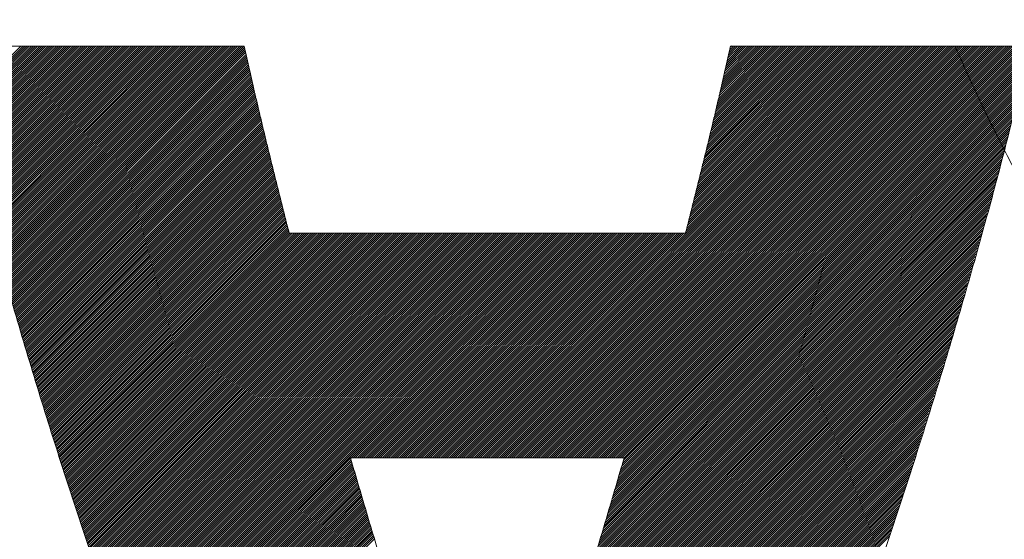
# Model space of a CAD drawing. Header units: millimetres. Extents: x 0 to 1300, y 0 to 891.
# Tile 65 of 133: x 175 to 179.21, y 622.39 to 624.61. Entities that reach past the tile are written whole.
import ezdxf

# ---------------------------------------------------------------- set-up
doc = ezdxf.new("R2010")
doc.units = ezdxf.units.MM
doc.header["$LTSCALE"] = 0.545669
doc.layers.add('NoLayerName_001', color=7, linetype='Continuous')
doc.layers.add('NoLayerName_002', color=7, linetype='Continuous')

# ---------------------------------------------------------------- blocks, each defined once
blk = doc.blocks.new('JZB_0013')
at = {"layer": 'NoLayerName_002', "color": 7, "linetype": 'Continuous', "lineweight": 25}
for p, q in [((11.0059, 4.8402), (10.7433, 4.5776)), ((11.0148, 4.8402), (10.745, 4.5705)), ((11.0237, 4.8402), (10.7467, 4.5633)), ((11.0326, 4.8402), (10.7484, 4.5561)), ((11.0415, 4.8402), (10.7502, 4.5489)), ((11.0504, 4.8402), (10.7519, 4.5417)), ((11.0593, 4.8402), (10.7537, 4.5347)), ((11.0682, 4.8402), (10.7556, 4.5276)), ((11.0771, 4.8402), (10.7574, 4.5205)), ((11.086, 4.8402), (10.7592, 4.5134)), ((11.095, 4.8402), (10.7611, 4.5063)), ((11.1039, 4.8402), (10.7629, 4.4993)), ((11.1128, 4.8402), (10.7647, 4.4922)), ((11.1217, 4.8402), (10.7665, 4.4851)), ((11.1306, 4.8402), (10.7684, 4.478)), ((11.1395, 4.8402), (10.7702, 4.4709)), ((11.1484, 4.8402), (10.772, 4.4639)), ((11.1573, 4.8402), (10.7739, 4.4568)), ((11.1662, 4.8402), (10.7757, 4.4497)), ((11.1751, 4.8402), (10.7775, 4.4426)), ((11.184, 4.8402), (10.7793, 4.4355)), ((11.1929, 4.8402), (10.7812, 4.4285)), ((11.2019, 4.8402), (10.783, 4.4214)), ((11.2108, 4.8402), (10.7848, 4.4143)), ((11.2197, 4.8402), (10.7867, 4.4072)), ((11.2286, 4.8402), (10.7885, 4.4001)), ((11.2375, 4.8402), (10.7903, 4.3931)), ((11.2464, 4.8402), (10.7922, 4.386)), ((11.2553, 4.8402), (10.794, 4.3789)), ((11.2642, 4.8402), (10.7958, 4.3718)), ((11.2731, 4.8402), (10.7976, 4.3647)), ((11.282, 4.8402), (10.7995, 4.3577)), ((11.2909, 4.8402), (10.8013, 4.3506)), ((11.2998, 4.8402), (10.8031, 4.3435)), ((11.3088, 4.8402), (10.805, 4.3364)), ((11.3177, 4.8402), (10.8068, 4.3294)), ((11.3266, 4.8402), (10.8086, 4.3223)), ((11.3355, 4.8402), (10.8104, 4.3152)), ((11.3444, 4.8402), (10.8123, 4.3081)), ((11.3533, 4.8402), (10.8141, 4.301)), ((11.3622, 4.8402), (10.8159, 4.294)), ((11.3711, 4.8402), (10.8178, 4.2869)), ((11.38, 4.8402), (10.8196, 4.2798)), ((11.3889, 4.8402), (10.8214, 4.2727)), ((11.3978, 4.8402), (10.8232, 4.2656)), ((11.4067, 4.8402), (10.8251, 4.2586)), ((11.4157, 4.8402), (10.8269, 4.2515)), ((11.4246, 4.8402), (10.8287, 4.2444)), ((11.4335, 4.8402), (10.8306, 4.2373)), ((11.4424, 4.8402), (10.8325, 4.2303)), ((11.4513, 4.8402), (10.8344, 4.2234)), ((11.4602, 4.8402), (10.8364, 4.2164)), ((11.4691, 4.8402), (10.8384, 4.2095)), ((11.478, 4.8402), (10.8403, 4.2025)), ((11.4869, 4.8402), (10.8423, 4.1956)), ((11.4958, 4.8402), (10.8442, 4.1886)), ((11.5047, 4.8402), (10.8462, 4.1817)), ((11.5136, 4.8402), (10.8482, 4.1748)), ((11.5226, 4.8402), (10.8501, 4.1678)), ((11.5315, 4.8402), (10.8521, 4.1609)), ((11.5404, 4.8402), (10.8541, 4.1539)), ((11.5493, 4.8402), (10.856, 4.147)), ((11.5582, 4.8402), (10.858, 4.14)), ((11.5671, 4.8402), (10.8599, 4.1331)), ((11.576, 4.8402), (10.8619, 4.1261)), ((11.5849, 4.8402), (10.8639, 4.1192)), ((11.5938, 4.8402), (10.8658, 4.1122)), ((11.6027, 4.8402), (10.8678, 4.1053)), ((11.6116, 4.8402), (10.8697, 4.0983)), ((11.6206, 4.8402), (10.8717, 4.0914)), ((11.6295, 4.8402), (10.8737, 4.0844)), ((11.6384, 4.8402), (10.8756, 4.0775)), ((11.6473, 4.8402), (10.8776, 4.0705)), ((11.6562, 4.8402), (10.8795, 4.0636)), ((11.6651, 4.8402), (10.8815, 4.0566)), ((11.674, 4.8402), (10.8835, 4.0497)), ((11.6829, 4.8402), (10.8854, 4.0427)), ((11.6918, 4.8402), (10.8874, 4.0358)), ((11.7007, 4.8402), (10.8893, 4.0289)), ((11.7096, 4.8402), (10.8913, 4.0219)), ((11.7185, 4.8402), (10.8933, 4.015)), ((11.7275, 4.8402), (10.8952, 4.008)), ((11.7364, 4.8402), (10.8972, 4.0011)), ((11.7453, 4.8402), (10.8992, 3.9941)), ((11.7542, 4.8402), (10.9011, 3.9872)), ((11.7631, 4.8402), (10.9031, 3.9802)), ((11.772, 4.8402), (10.905, 3.9733)), ((11.7809, 4.8402), (10.907, 3.9663)), ((11.7898, 4.8402), (10.909, 3.9594)), ((11.7987, 4.8402), (10.9109, 3.9524)), ((11.8076, 4.8402), (10.9129, 3.9455)), ((11.8165, 4.8402), (10.9148, 3.9385)), ((11.8254, 4.8402), (10.9168, 3.9316)), ((11.8344, 4.8402), (10.9188, 3.9246)), ((11.8433, 4.8402), (10.9207, 3.9177)), ((11.8522, 4.8402), (10.9227, 3.9107)), ((11.8611, 4.8402), (10.9246, 3.9038)), ((11.87, 4.8402), (10.9266, 3.8969)), ((11.8789, 4.8402), (10.9286, 3.8899)), ((11.8878, 4.8402), (10.9305, 3.883)), ((11.8967, 4.8402), (10.9325, 3.876)), ((11.9056, 4.8402), (10.9344, 3.8691)), ((11.9145, 4.8402), (10.9364, 3.8621)), ((11.9234, 4.8402), (10.9384, 3.8552)), ((11.9323, 4.8402), (10.9403, 3.8482)), ((11.9413, 4.8402), (10.9423, 3.8413)), ((11.9502, 4.8402), (10.9443, 3.8343)), ((11.9591, 4.8402), (10.9462, 3.8274)), ((11.9616, 4.8339), (10.9482, 3.8204)), ((11.9633, 4.8266), (10.9501, 3.8135)), ((11.965, 4.8194), (10.9521, 3.8065)), ((11.9667, 4.8122), (10.9541, 3.7996)), ((11.9683, 4.805), (10.956, 3.7926)), ((14.6494, 4.8402), (12.8899, 3.0808)), ((14.6583, 4.8402), (12.8988, 3.0808)), ((14.6672, 4.8402), (12.9078, 3.0808)), ((14.6761, 4.8402), (12.9167, 3.0808)), ((14.6851, 4.8402), (12.9256, 3.0808)), ((14.694, 4.8402), (12.9345, 3.0808)), ((14.7029, 4.8402), (12.9434, 3.0808)), ((14.7118, 4.8402), (12.9523, 3.0808)), ((14.7207, 4.8402), (12.9612, 3.0808)), ((14.7296, 4.8402), (12.9701, 3.0808)), ((14.7385, 4.8402), (12.979, 3.0808)), ((14.7474, 4.8402), (12.9879, 3.0808)), ((14.7563, 4.8402), (12.9968, 3.0808)), ((14.7652, 4.8402), (13.0057, 3.0808)), ((14.7741, 4.8402), (13.0147, 3.0808)), ((14.783, 4.8402), (13.0236, 3.0808)), ((14.792, 4.8402), (13.0325, 3.0808)), ((14.8009, 4.8402), (13.0414, 3.0808)), ((14.8098, 4.8402), (13.0503, 3.0808)), ((14.8187, 4.8402), (13.0592, 3.0808)), ((14.8276, 4.8402), (13.0681, 3.0808)), ((14.8365, 4.8402), (13.077, 3.0808)), ((14.8454, 4.8402), (13.0859, 3.0808)), ((14.8543, 4.8402), (13.0948, 3.0808)), ((14.8632, 4.8402), (13.1037, 3.0808)), ((14.8721, 4.8402), (13.1126, 3.0808)), ((14.881, 4.8402), (13.1216, 3.0808)), ((14.8899, 4.8402), (13.1305, 3.0808)), ((14.8989, 4.8402), (13.1394, 3.0808)), ((14.9078, 4.8402), (13.1483, 3.0808)), ((14.9167, 4.8402), (13.1572, 3.0808)), ((14.9256, 4.8402), (13.1661, 3.0808)), ((14.9345, 4.8402), (13.175, 3.0808)), ((14.9434, 4.8402), (13.1839, 3.0808)), ((14.9523, 4.8402), (13.1928, 3.0808)), ((14.9612, 4.8402), (13.2017, 3.0808)), ((14.9701, 4.8402), (13.2106, 3.0808)), ((14.979, 4.8402), (13.2196, 3.0808)), ((14.9879, 4.8402), (13.2285, 3.0808)), ((14.9968, 4.8402), (13.2374, 3.0808)), ((15.0058, 4.8402), (13.2463, 3.0808)), ((15.0147, 4.8402), (13.2552, 3.0808)), ((15.0236, 4.8402), (13.2641, 3.0808)), ((15.0325, 4.8402), (13.273, 3.0808)), ((15.0414, 4.8402), (13.2819, 3.0808)), ((15.0503, 4.8402), (13.2908, 3.0808)), ((15.0592, 4.8402), (13.2997, 3.0808)), ((15.0681, 4.8402), (13.3086, 3.0808)), ((15.077, 4.8402), (13.3175, 3.0808)), ((15.0859, 4.8402), (13.3265, 3.0808)), ((15.0948, 4.8402), (13.3354, 3.0808)), ((15.1037, 4.8402), (13.3443, 3.0808)), ((15.1127, 4.8402), (13.3532, 3.0808)), ((15.1216, 4.8402), (13.3621, 3.0808)), ((15.1305, 4.8402), (13.371, 3.0808)), ((15.1394, 4.8402), (13.3799, 3.0808)), ((15.1483, 4.8402), (13.3888, 3.0808)), ((15.1572, 4.8402), (13.3977, 3.0808)), ((15.1661, 4.8402), (13.4066, 3.0808)), ((15.175, 4.8402), (13.4155, 3.0808)), ((15.1839, 4.8402), (13.4244, 3.0808)), ((15.1928, 4.8402), (13.4334, 3.0808)), ((15.2017, 4.8402), (13.4423, 3.0808)), ((15.2106, 4.8402), (13.4512, 3.0808)), ((15.2196, 4.8402), (13.4601, 3.0808)), ((15.2285, 4.8402), (13.469, 3.0808)), ((15.2374, 4.8402), (13.4779, 3.0808)), ((15.2463, 4.8402), (13.4868, 3.0808)), ((15.2552, 4.8402), (13.4957, 3.0808)), ((15.2641, 4.8402), (13.5046, 3.0808)), ((15.273, 4.8402), (13.5135, 3.0808)), ((15.2819, 4.8402), (13.5224, 3.0808)), ((15.2908, 4.8402), (13.5313, 3.0808)), ((15.2997, 4.8402), (13.5403, 3.0808)), ((15.3086, 4.8402), (13.5492, 3.0808)), ((15.3176, 4.8402), (13.5581, 3.0808)), ((15.3183, 4.8321), (13.567, 3.0808)), ((15.3155, 4.8203), (13.5759, 3.0808)), ((15.3126, 4.8086), (13.5848, 3.0808)), ((14.6405, 4.8402), (13.8497, 4.0494)), ((14.6316, 4.8402), (13.8527, 4.0613)), ((14.6227, 4.8402), (13.8556, 4.0732)), ((14.6138, 4.8402), (13.8586, 4.085)), ((14.6049, 4.8402), (13.8615, 4.0969)), ((14.596, 4.8402), (13.8645, 4.1088)), ((14.5871, 4.8402), (13.8674, 4.1206)), ((14.5782, 4.8402), (13.8704, 4.1325)), ((14.5692, 4.8402), (13.8734, 4.1443)), ((14.5603, 4.8402), (13.8763, 4.1562)), ((14.5514, 4.8402), (13.8793, 4.1681)), ((14.5425, 4.8402), (13.8822, 4.1799)), ((14.5336, 4.8402), (13.8852, 4.1918)), ((14.5247, 4.8402), (13.8881, 4.2037)), ((14.5158, 4.8402), (13.8911, 4.2155)), ((14.5069, 4.8402), (13.8941, 4.2274)), ((14.498, 4.8402), (13.897, 4.2393)), ((14.4891, 4.8402), (13.9, 4.2511)), ((14.4802, 4.8402), (13.9029, 4.263)), ((14.4712, 4.8402), (13.9059, 4.2749)), ((14.4623, 4.8402), (13.9088, 4.2867)), ((14.4534, 4.8402), (13.9118, 4.2986)), ((14.4445, 4.8402), (13.9148, 4.3105)), ((14.4356, 4.8402), (13.9177, 4.3223)), ((14.4267, 4.8402), (13.9207, 4.3342)), ((14.4178, 4.8402), (13.9236, 4.3461)), ((14.4089, 4.8402), (13.9266, 4.3579)), ((14.4, 4.8402), (13.9295, 4.3698)), ((14.3911, 4.8402), (13.9325, 4.3817)), ((14.3822, 4.8402), (13.9354, 4.3935)), ((14.3733, 4.8402), (13.9384, 4.4054)), ((14.3643, 4.8402), (13.9414, 4.4172)), ((14.3554, 4.8402), (13.9443, 4.4291)), ((14.3465, 4.8402), (13.9473, 4.441)), ((14.3376, 4.8402), (13.9502, 4.4528)), ((14.3287, 4.8402), (13.9529, 4.4644)), ((14.3198, 4.8402), (13.9556, 4.476)), ((14.3109, 4.8402), (13.9583, 4.4877)), ((14.302, 4.8402), (13.961, 4.4993)), ((14.2931, 4.8402), (13.9637, 4.5109)), ((14.2842, 4.8402), (13.9664, 4.5225)), ((14.2753, 4.8402), (13.9691, 4.5341)), ((14.2664, 4.8402), (13.9718, 4.5457)), ((14.2574, 4.8402), (13.9745, 4.5573)), ((14.2485, 4.8402), (13.9772, 4.5689)), ((14.2396, 4.8402), (13.9799, 4.5805)), ((14.2307, 4.8402), (13.9826, 4.5921)), ((14.2218, 4.8402), (13.9853, 4.6037)), ((14.2129, 4.8402), (13.988, 4.6153)), ((14.204, 4.8402), (13.9907, 4.6269)), ((14.1951, 4.8402), (13.9934, 4.6385)), ((14.1862, 4.8402), (13.9961, 4.6501)), ((14.1773, 4.8402), (13.9987, 4.6617)), ((14.1684, 4.8402), (14.0014, 4.6733)), ((14.1595, 4.8402), (14.0041, 4.6849)), ((14.1505, 4.8402), (14.0068, 4.6965)), ((14.1416, 4.8402), (14.0095, 4.7081)), ((14.1327, 4.8402), (14.0122, 4.7197)), ((14.1238, 4.8402), (14.0149, 4.7313)), ((14.1149, 4.8402), (14.0176, 4.7429)), ((14.106, 4.8402), (14.0203, 4.7545)), ((14.0971, 4.8402), (14.023, 4.7661)), ((14.0882, 4.8402), (14.0257, 4.7778)), ((14.0793, 4.8402), (14.0284, 4.7894)), ((14.0704, 4.8402), (14.0311, 4.801)), ((14.0615, 4.8402), (14.0338, 4.8126)), ((14.0526, 4.8402), (14.0365, 4.8242)), ((14.0436, 4.8402), (14.0392, 4.8358)), ((15.0059, 4.8403), (15.0058, 4.8402)), ((15.0148, 4.8403), (15.0147, 4.8402)), ((15.0237, 4.8403), (15.0236, 4.8402)), ((15.0326, 4.8403), (15.0325, 4.8402)), ((15.0415, 4.8403), (15.0414, 4.8402)), ((15.0504, 4.8403), (15.0503, 4.8402)), ((15.0593, 4.8403), (15.0592, 4.8402)), ((15.0682, 4.8403), (15.0681, 4.8402)), ((15.0771, 4.8403), (15.077, 4.8402)), ((15.086, 4.8403), (15.0859, 4.8402)), ((15.0949, 4.8403), (15.0948, 4.8402)), ((15.1039, 4.8403), (15.1037, 4.8402)), ((15.1128, 4.8403), (15.1127, 4.8402)), ((15.1217, 4.8403), (15.1216, 4.8402)), ((15.1306, 4.8403), (15.1305, 4.8402)), ((15.1395, 4.8403), (15.1394, 4.8402)), ((15.1484, 4.8403), (15.1483, 4.8402)), ((15.1573, 4.8403), (15.1572, 4.8402)), ((15.1662, 4.8403), (15.1661, 4.8402)), ((15.1751, 4.8403), (15.175, 4.8402)), ((15.184, 4.8403), (15.1839, 4.8402)), ((15.1929, 4.8403), (15.1928, 4.8402)), ((15.2019, 4.8403), (15.2017, 4.8402)), ((11.97, 4.7977), (10.958, 3.7857)), ((11.9717, 4.7905), (10.9599, 3.7787)), ((11.9734, 4.7833), (10.9619, 3.7718)), ((11.9751, 4.776), (10.9639, 3.7648)), ((11.9767, 4.7688), (10.9658, 3.7579)), ((11.9784, 4.7616), (10.9678, 3.751)), ((15.3014, 4.7617), (13.5704, 3.0307)), ((15.3042, 4.7734), (13.5741, 3.0433)), ((15.307, 4.7851), (13.5778, 3.056)), ((15.3098, 4.7969), (13.5816, 3.0686)), ((11.9801, 4.7543), (10.9697, 3.744)), ((11.9818, 4.7471), (10.9717, 3.7371)), ((11.9834, 4.7399), (10.9737, 3.7301)), ((11.9851, 4.7327), (10.9756, 3.7232)), ((11.9868, 4.7254), (10.9776, 3.7162)), ((11.9885, 4.7182), (10.9796, 3.7093)), ((15.2929, 4.7265), (13.5592, 2.9928)), ((15.2957, 4.7382), (13.5629, 3.0054)), ((15.2985, 4.7499), (13.5667, 3.0181)), ((11.9902, 4.711), (10.9815, 3.7023)), ((11.9918, 4.7037), (10.9835, 3.6954)), ((11.9935, 4.6965), (10.9854, 3.6884)), ((11.9952, 4.6893), (10.9874, 3.6815)), ((11.9969, 4.682), (10.9894, 3.6745)), ((11.9985, 4.6748), (10.9913, 3.6676)), ((15.2816, 4.6796), (13.5443, 2.9423)), ((15.2844, 4.6913), (13.548, 2.9549)), ((15.2872, 4.703), (13.5518, 2.9676)), ((15.2901, 4.7148), (13.5555, 2.9802)), ((12.0002, 4.6676), (10.9933, 3.6606)), ((12.0019, 4.6603), (10.9952, 3.6537)), ((12.0036, 4.6531), (10.9972, 3.6467)), ((12.0053, 4.6459), (10.9992, 3.6398)), ((12.0069, 4.6387), (11.0011, 3.6328)), ((12.0086, 4.6314), (11.0031, 3.6259)), ((15.2703, 4.6327), (13.5294, 2.8918)), ((15.2731, 4.6444), (13.5332, 2.9044)), ((15.276, 4.6561), (13.5369, 2.917)), ((15.2788, 4.6678), (13.5406, 2.9297)), ((12.0103, 4.6242), (11.005, 3.619)), ((12.012, 4.617), (11.007, 3.612)), ((12.0136, 4.6097), (11.009, 3.6051)), ((12.0153, 4.6025), (11.011, 3.5982)), ((12.017, 4.5953), (11.0131, 3.5914)), ((15.2619, 4.5975), (13.5183, 2.8539)), ((15.2647, 4.6092), (13.522, 2.8665)), ((15.2675, 4.6209), (13.5257, 2.8791)), ((12.0187, 4.588), (11.0152, 3.5846)), ((12.0204, 4.5808), (11.0173, 3.5778)), ((12.022, 4.5736), (11.0194, 3.571)), ((12.0237, 4.5664), (11.0215, 3.5642)), ((12.0254, 4.5591), (11.0237, 3.5574)), ((12.0271, 4.5519), (11.0258, 3.5506)), ((15.2506, 4.5505), (13.5034, 2.8033)), ((15.2534, 4.5623), (13.5071, 2.816)), ((15.2562, 4.574), (13.5108, 2.8286)), ((15.259, 4.5857), (13.5145, 2.8412)), ((12.0287, 4.5447), (11.0279, 3.5438)), ((12.0304, 4.5374), (11.03, 3.537)), ((12.0321, 4.5302), (11.0321, 3.5302)), ((12.0338, 4.523), (11.0342, 3.5234)), ((12.0355, 4.5157), (11.0363, 3.5166)), ((12.0371, 4.5085), (11.0384, 3.5098)), ((15.2415, 4.5147), (13.4922, 2.7655)), ((15.2446, 4.5267), (13.4959, 2.7781)), ((15.2477, 4.5387), (13.4997, 2.7907)), ((12.0388, 4.5013), (11.0406, 3.503)), ((12.0405, 4.4941), (11.0427, 3.4962)), ((12.0422, 4.4868), (11.0448, 3.4894)), ((12.0439, 4.4796), (11.0469, 3.4826)), ((12.0455, 4.4724), (11.049, 3.4758)), ((12.0472, 4.4651), (11.0511, 3.469)), ((15.229, 4.4667), (13.477, 2.7147)), ((15.2321, 4.4787), (13.481, 2.7275)), ((15.2352, 4.4907), (13.4848, 2.7402)), ((15.2384, 4.5027), (13.4885, 2.7528)), ((12.0489, 4.4579), (11.0532, 3.4622)), ((12.0506, 4.4507), (11.0553, 3.4554)), ((12.0524, 4.4436), (11.0575, 3.4487)), ((12.0541, 4.4364), (11.0596, 3.4419)), ((12.0559, 4.4293), (11.0617, 3.4351)), ((12.0577, 4.4222), (11.0638, 3.4283)), ((15.2197, 4.4306), (13.4653, 2.6762)), ((15.2228, 4.4426), (13.4692, 2.689)), ((15.2259, 4.4546), (13.4731, 2.7018)), ((12.0595, 4.415), (11.0659, 3.4215)), ((12.0613, 4.4079), (11.068, 3.4147)), ((12.063, 4.4008), (11.0701, 3.4079)), ((12.0648, 4.3937), (11.0722, 3.4011)), ((12.0666, 4.3865), (11.0744, 3.3943)), ((12.0684, 4.3794), (11.0765, 3.3875)), ((15.2073, 4.3826), (13.4496, 2.6248)), ((15.2104, 4.3946), (13.4535, 2.6377)), ((15.2135, 4.4066), (13.4574, 2.6505)), ((15.2166, 4.4186), (13.4613, 2.6633)), ((12.0702, 4.3723), (11.0786, 3.3807)), ((12.0719, 4.3651), (11.0807, 3.3739)), ((12.0737, 4.358), (11.0828, 3.3671)), ((12.0755, 4.3509), (11.0849, 3.3603)), ((12.0773, 4.3437), (11.087, 3.3535)), ((12.079, 4.3366), (11.0891, 3.3467)), ((15.198, 4.3465), (13.4378, 2.5863)), ((15.2011, 4.3585), (13.4417, 2.5992)), ((15.2042, 4.3706), (13.4457, 2.612)), ((12.0808, 4.3295), (11.0913, 3.3399)), ((12.0826, 4.3224), (11.0934, 3.3331)), ((12.0844, 4.3152), (11.0955, 3.3263)), ((12.0862, 4.3081), (11.0976, 3.3195)), ((12.0879, 4.301), (11.0997, 3.3127)), ((15.1856, 4.2985), (13.4221, 2.535)), ((15.1887, 4.3105), (13.426, 2.5478)), ((15.1918, 4.3225), (13.43, 2.5607)), ((15.1949, 4.3345), (13.4339, 2.5735)), ((12.0897, 4.2938), (11.1018, 3.3059)), ((12.0915, 4.2867), (11.1039, 3.2991)), ((12.0933, 4.2796), (11.106, 3.2923)), ((12.095, 4.2724), (11.1081, 3.2855)), ((12.0968, 4.2653), (11.1103, 3.2787)), ((12.0986, 4.2582), (11.1124, 3.272)), ((15.1763, 4.2624), (13.4103, 2.4965)), ((15.1794, 4.2745), (13.4143, 2.5093)), ((15.1825, 4.2865), (13.4182, 2.5222)), ((12.1004, 4.2511), (11.1145, 3.2652)), ((12.1022, 4.2439), (11.1166, 3.2584)), ((12.1039, 4.2368), (11.1187, 3.2516)), ((12.1057, 4.2297), (11.1208, 3.2448)), ((12.1075, 4.2225), (11.1229, 3.238)), ((12.1093, 4.2154), (11.125, 3.2312)), ((15.1632, 4.2137), (13.3946, 2.4452)), ((15.1667, 4.2261), (13.3986, 2.458)), ((15.1701, 4.2384), (13.4025, 2.4708)), ((15.1732, 4.2504), (13.4064, 2.4837)), ((12.1111, 4.2083), (11.1272, 3.2244)), ((12.1128, 4.2011), (11.1293, 3.2176)), ((12.1146, 4.194), (11.1314, 3.2108)), ((12.1164, 4.1869), (11.1335, 3.204)), ((12.1182, 4.1797), (11.1356, 3.1972)), ((12.1199, 4.1726), (11.1377, 3.1904)), ((15.1526, 4.1765), (13.3829, 2.4067)), ((15.1562, 4.1889), (13.3868, 2.4195)), ((15.1597, 4.2013), (13.3907, 2.4323)), ((12.1217, 4.1655), (11.1398, 3.1836)), ((12.1235, 4.1584), (11.1419, 3.1768)), ((12.1253, 4.1512), (11.1441, 3.17)), ((12.1271, 4.1441), (11.1462, 3.1632)), ((12.1288, 4.137), (11.1483, 3.1564)), ((12.1306, 4.1298), (11.1504, 3.1496)), ((15.1386, 4.1268), (13.3667, 2.3549)), ((15.1421, 4.1392), (13.3708, 2.3679)), ((15.1456, 4.1516), (13.375, 2.381)), ((15.1491, 4.164), (13.3789, 2.3938)), ((12.1324, 4.1227), (11.1525, 3.1428)), ((12.1342, 4.1156), (11.1546, 3.136)), ((12.1359, 4.1084), (11.1567, 3.1292)), ((12.1377, 4.1013), (11.1588, 3.1224)), ((12.1395, 4.0942), (11.161, 3.1156)), ((12.1413, 4.0871), (11.1631, 3.1088)), ((15.1281, 4.0896), (13.3543, 2.3157)), ((15.1316, 4.102), (13.3584, 2.3288)), ((15.1351, 4.1144), (13.3626, 2.3418)), ((12.1431, 4.0799), (11.1652, 3.102)), ((12.1448, 4.0728), (11.1673, 3.0953)), ((12.1466, 4.0657), (11.1694, 3.0885)), ((12.1484, 4.0585), (11.1715, 3.0817)), ((12.1502, 4.0514), (11.1736, 3.0749)), ((12.152, 4.0443), (11.1757, 3.0681)), ((15.1176, 4.0523), (13.3418, 2.2766)), ((15.1211, 4.0648), (13.346, 2.2896)), ((15.1246, 4.0772), (13.3501, 2.3027)), ((12.1572, 4.0406), (11.1779, 3.0613)), ((12.1661, 4.0406), (11.18, 3.0545)), ((12.175, 4.0406), (11.1821, 3.0477)), ((12.1839, 4.0406), (11.1842, 3.0409)), ((12.1929, 4.0406), (11.1863, 3.0341)), ((12.2018, 4.0406), (11.1884, 3.0273)), ((12.2107, 4.0406), (11.1905, 3.0205)), ((12.2196, 4.0406), (11.1926, 3.0137)), ((12.2285, 4.0406), (11.1948, 3.0069)), ((12.2374, 4.0406), (11.1969, 3.0001)), ((12.2463, 4.0406), (11.199, 2.9933)), ((12.2552, 4.0406), (11.2011, 2.9865)), ((12.2641, 4.0406), (11.2032, 2.9797)), ((12.273, 4.0406), (11.2053, 2.9729)), ((12.2819, 4.0406), (11.2074, 2.9661)), ((12.2908, 4.0406), (11.2095, 2.9593)), ((12.2998, 4.0406), (11.2117, 2.9525)), ((12.3087, 4.0406), (11.2139, 2.9459)), ((12.3176, 4.0406), (11.2161, 2.9392)), ((12.3265, 4.0406), (11.2184, 2.9325)), ((12.3354, 4.0406), (11.2206, 2.9259)), ((12.3443, 4.0406), (11.2229, 2.9192)), ((12.3532, 4.0406), (11.2251, 2.9126)), ((12.3621, 4.0406), (11.2274, 2.9059)), ((12.371, 4.0406), (11.2296, 2.8992)), ((12.3799, 4.0406), (11.2319, 2.8926)), ((12.3888, 4.0406), (11.2341, 2.8859)), ((12.3978, 4.0406), (11.2364, 2.8793)), ((12.4067, 4.0406), (11.2386, 2.8726)), ((12.4156, 4.0406), (11.2409, 2.8659)), ((12.4245, 4.0406), (11.2431, 2.8593)), ((12.4334, 4.0406), (11.2454, 2.8526)), ((12.4423, 4.0406), (11.2476, 2.846)), ((12.4512, 4.0406), (11.2499, 2.8393)), ((12.4601, 4.0406), (11.2521, 2.8326)), ((12.469, 4.0406), (11.2544, 2.826)), ((12.4779, 4.0406), (11.2566, 2.8193)), ((12.4868, 4.0406), (11.2589, 2.8127)), ((12.4957, 4.0406), (11.2611, 2.806)), ((12.5047, 4.0406), (11.2634, 2.7993)), ((12.5136, 4.0406), (11.2656, 2.7927)), ((12.5225, 4.0406), (11.2678, 2.786)), ((12.5314, 4.0406), (11.2701, 2.7794)), ((12.5403, 4.0406), (11.2723, 2.7727)), ((12.5492, 4.0406), (11.2746, 2.766)), ((12.5581, 4.0406), (11.2768, 2.7594)), ((12.567, 4.0406), (11.2791, 2.7527)), ((12.5759, 4.0406), (11.2813, 2.7461)), ((12.5848, 4.0406), (11.2836, 2.7394)), ((12.5937, 4.0406), (11.2858, 2.7327)), ((12.6026, 4.0406), (11.2881, 2.7261)), ((12.6116, 4.0406), (11.2903, 2.7194)), ((12.6205, 4.0406), (11.2926, 2.7128)), ((12.6294, 4.0406), (11.2948, 2.7061)), ((12.6383, 4.0406), (11.2971, 2.6994)), ((12.6472, 4.0406), (11.2993, 2.6928)), ((12.6561, 4.0406), (11.3016, 2.6861)), ((12.665, 4.0406), (11.3038, 2.6795)), ((12.6739, 4.0406), (11.3061, 2.6728)), ((12.6828, 4.0406), (11.3083, 2.6661)), ((12.6917, 4.0406), (11.3106, 2.6595)), ((12.7006, 4.0406), (11.3128, 2.6528)), ((12.7095, 4.0406), (11.3151, 2.6462)), ((12.7185, 4.0406), (11.3173, 2.6395)), ((12.7274, 4.0406), (11.3196, 2.6328)), ((12.7363, 4.0406), (11.3218, 2.6262)), ((12.7452, 4.0406), (11.3241, 2.6195)), ((12.7541, 4.0406), (11.3263, 2.6129)), ((12.763, 4.0406), (11.3285, 2.6062)), ((12.7719, 4.0406), (11.3308, 2.5995)), ((12.7808, 4.0406), (11.333, 2.5929)), ((12.7897, 4.0406), (11.3353, 2.5862)), ((12.7986, 4.0406), (11.3375, 2.5796)), ((12.8075, 4.0406), (11.3398, 2.5729)), ((12.8164, 4.0406), (11.342, 2.5662)), ((12.8254, 4.0406), (11.3443, 2.5596)), ((12.8343, 4.0406), (11.3465, 2.5529)), ((12.8432, 4.0406), (11.3488, 2.5462)), ((12.8521, 4.0406), (11.351, 2.5396)), ((12.861, 4.0406), (11.3533, 2.5329)), ((12.8699, 4.0406), (11.3555, 2.5263)), ((12.8788, 4.0406), (11.3578, 2.5196)), ((12.8877, 4.0406), (11.36, 2.5129)), ((12.8966, 4.0406), (11.3623, 2.5063)), ((12.9055, 4.0406), (11.3645, 2.4996)), ((12.9144, 4.0406), (11.3668, 2.493)), ((12.9233, 4.0406), (11.369, 2.4863)), ((12.9323, 4.0406), (11.3713, 2.4796)), ((12.9412, 4.0406), (11.3735, 2.473)), ((12.9501, 4.0406), (11.3758, 2.4663)), ((12.959, 4.0406), (11.378, 2.4597)), ((12.9679, 4.0406), (11.3803, 2.453)), ((12.9768, 4.0406), (11.3825, 2.4463)), ((12.9857, 4.0406), (11.3848, 2.4397)), ((12.9946, 4.0406), (11.387, 2.433)), ((13.0035, 4.0406), (11.3892, 2.4264)), ((13.0124, 4.0406), (11.3915, 2.4197)), ((13.0213, 4.0406), (11.3937, 2.413)), ((13.0302, 4.0406), (11.396, 2.4064)), ((13.0392, 4.0406), (11.3982, 2.3997)), ((13.0481, 4.0406), (11.4005, 2.3931)), ((13.057, 4.0406), (11.4027, 2.3864)), ((13.0659, 4.0406), (11.405, 2.3797)), ((13.0748, 4.0406), (11.4072, 2.3731)), ((13.0837, 4.0406), (11.4095, 2.3664)), ((13.0926, 4.0406), (11.4117, 2.3598)), ((13.1015, 4.0406), (11.414, 2.3531)), ((13.1104, 4.0406), (11.4162, 2.3464)), ((13.1193, 4.0406), (11.4185, 2.3398)), ((13.1282, 4.0406), (11.4207, 2.3331)), ((13.1372, 4.0406), (11.423, 2.3265)), ((13.1461, 4.0406), (11.4252, 2.3198)), ((13.155, 4.0406), (11.4275, 2.3131)), ((13.1639, 4.0406), (11.4297, 2.3065)), ((13.1728, 4.0406), (11.4321, 2.2999)), ((13.1817, 4.0406), (11.4344, 2.2934)), ((13.1906, 4.0406), (11.4368, 2.2869)), ((13.1995, 4.0406), (11.4392, 2.2803)), ((13.2084, 4.0406), (11.4416, 2.2738)), ((13.2173, 4.0406), (11.444, 2.2673)), ((13.2262, 4.0406), (11.4463, 2.2608)), ((13.2351, 4.0406), (11.4487, 2.2542)), ((13.2441, 4.0406), (11.4511, 2.2477)), ((13.253, 4.0406), (11.4535, 2.2412)), ((13.2619, 4.0406), (11.4559, 2.2346)), ((13.2708, 4.0406), (11.4582, 2.2281)), ((13.2797, 4.0406), (11.4606, 2.2216)), ((13.2886, 4.0406), (11.463, 2.215)), ((13.2975, 4.0406), (11.4654, 2.2085)), ((13.3064, 4.0406), (11.4678, 2.202)), ((13.3153, 4.0406), (11.4701, 2.1955)), ((13.3242, 4.0406), (11.4725, 2.1889)), ((13.3331, 4.0406), (11.4749, 2.1824)), ((13.342, 4.0406), (11.4773, 2.1759)), ((13.351, 4.0406), (11.4797, 2.1693)), ((13.3599, 4.0406), (11.482, 2.1628)), ((13.3688, 4.0406), (11.4844, 2.1563)), ((13.3777, 4.0406), (12.4178, 3.0808)), ((13.3866, 4.0406), (12.4267, 3.0808)), ((13.3955, 4.0406), (12.4356, 3.0808)), ((13.4044, 4.0406), (12.4445, 3.0808)), ((13.4133, 4.0406), (12.4534, 3.0808)), ((13.4222, 4.0406), (12.4623, 3.0808)), ((13.4311, 4.0406), (12.4712, 3.0808)), ((13.44, 4.0406), (12.4802, 3.0808)), ((13.4489, 4.0406), (12.4891, 3.0808)), ((13.4579, 4.0406), (12.498, 3.0808)), ((13.4668, 4.0406), (12.5069, 3.0808)), ((13.4757, 4.0406), (12.5158, 3.0808)), ((13.4846, 4.0406), (12.5247, 3.0808)), ((13.4935, 4.0406), (12.5336, 3.0808)), ((13.5024, 4.0406), (12.5425, 3.0808)), ((13.5113, 4.0406), (12.5514, 3.0808)), ((13.5202, 4.0406), (12.5603, 3.0808)), ((13.5291, 4.0406), (12.5692, 3.0808)), ((13.538, 4.0406), (12.5781, 3.0808)), ((13.5469, 4.0406), (12.5871, 3.0808)), ((13.5558, 4.0406), (12.596, 3.0808)), ((13.5648, 4.0406), (12.6049, 3.0808)), ((13.5737, 4.0406), (12.6138, 3.0808)), ((13.5826, 4.0406), (12.6227, 3.0808)), ((13.5915, 4.0406), (12.6316, 3.0808)), ((13.6004, 4.0406), (12.6405, 3.0808)), ((13.6093, 4.0406), (12.6494, 3.0808)), ((13.6182, 4.0406), (12.6583, 3.0808)), ((13.6271, 4.0406), (12.6672, 3.0808)), ((13.636, 4.0406), (12.6761, 3.0808)), ((13.6449, 4.0406), (12.685, 3.0808)), ((13.6538, 4.0406), (12.694, 3.0808)), ((13.6627, 4.0406), (12.7029, 3.0808)), ((13.6717, 4.0406), (12.7118, 3.0808)), ((13.6806, 4.0406), (12.7207, 3.0808)), ((13.6895, 4.0406), (12.7296, 3.0808)), ((13.6984, 4.0406), (12.7385, 3.0808)), ((13.7073, 4.0406), (12.7474, 3.0808)), ((13.7162, 4.0406), (12.7563, 3.0808)), ((13.7251, 4.0406), (12.7652, 3.0808)), ((13.734, 4.0406), (12.7741, 3.0808)), ((13.7429, 4.0406), (12.783, 3.0808)), ((13.7518, 4.0406), (12.7919, 3.0808)), ((13.7607, 4.0406), (12.8009, 3.0808)), ((13.7696, 4.0406), (12.8098, 3.0808)), ((13.7786, 4.0406), (12.8187, 3.0808)), ((13.7875, 4.0406), (12.8276, 3.0808)), ((13.7964, 4.0406), (12.8365, 3.0808)), ((13.8053, 4.0406), (12.8454, 3.0808)), ((13.8142, 4.0406), (12.8543, 3.0808)), ((13.8231, 4.0406), (12.8632, 3.0808)), ((13.832, 4.0406), (12.8721, 3.0808)), ((13.8409, 4.0406), (12.881, 3.0808)), ((15.1036, 4.0027), (13.3253, 2.2244)), ((15.1071, 4.0151), (13.3294, 2.2374)), ((15.1106, 4.0275), (13.3336, 2.2505)), ((15.1141, 4.0399), (13.3377, 2.2635)), ((15.0931, 3.9655), (13.3129, 2.1852)), ((15.0966, 3.9779), (13.317, 2.1983)), ((15.1001, 3.9903), (13.3211, 2.2113)), ((15.0791, 3.9158), (13.2963, 2.133)), ((15.0826, 3.9282), (13.3004, 2.1461)), ((15.0861, 3.9406), (13.3046, 2.1591)), ((15.0896, 3.953), (13.3087, 2.1722)), ((15.0686, 3.8786), (13.2839, 2.0939)), ((15.0721, 3.891), (13.288, 2.1069)), ((15.0756, 3.9034), (13.2921, 2.12)), ((15.0581, 3.8413), (13.2714, 2.0547)), ((15.0616, 3.8537), (13.2756, 2.0678)), ((15.0651, 3.8662), (13.2797, 2.0808)), ((15.044, 3.7917), (13.2542, 2.0019)), ((15.0475, 3.8041), (13.2586, 2.0152)), ((15.051, 3.8165), (13.263, 2.0285)), ((15.0546, 3.8289), (13.2673, 2.0417)), ((15.0335, 3.7545), (13.2411, 1.962)), ((15.037, 3.7669), (13.2455, 1.9753)), ((15.0405, 3.7793), (13.2499, 1.9886)), ((15.023, 3.7172), (13.2279, 1.9221)), ((15.0265, 3.7296), (13.2323, 1.9354)), ((15.03, 3.742), (13.2367, 1.9487)), ((15.009, 3.6676), (13.2104, 1.869)), ((15.0125, 3.68), (13.2148, 1.8823)), ((15.016, 3.6924), (13.2192, 1.8956)), ((15.0195, 3.7048), (13.2236, 1.9089)), ((14.9985, 3.6303), (13.1973, 1.8291)), ((15.002, 3.6427), (13.2016, 1.8424)), ((15.0055, 3.6552), (13.206, 1.8557)), ((14.9836, 3.5799), (13.1797, 1.7759)), ((14.9877, 3.5928), (13.1841, 1.7892)), ((14.9915, 3.6055), (13.1885, 1.8025)), ((14.995, 3.6179), (13.1929, 1.8158)), ((14.9716, 3.5411), (13.1666, 1.7361)), ((14.9756, 3.554), (13.171, 1.7494)), ((14.9796, 3.5669), (13.1754, 1.7626)), ((14.9595, 3.5023), (13.1534, 1.6962)), ((14.9636, 3.5152), (13.1578, 1.7095)), ((14.9676, 3.5281), (13.1622, 1.7228)), ((14.9475, 3.4635), (13.1395, 1.6555)), ((14.9515, 3.4764), (13.1442, 1.6691)), ((14.9555, 3.4894), (13.1488, 1.6827)), ((14.9314, 3.4118), (13.1209, 1.6013)), ((14.9354, 3.4247), (13.1255, 1.6148)), ((14.9395, 3.4377), (13.1302, 1.6284)), ((14.9435, 3.4506), (13.1348, 1.642)), ((14.9194, 3.373), (13.1069, 1.5606)), ((14.9234, 3.386), (13.1116, 1.5741)), ((14.9274, 3.3989), (13.1162, 1.5877)), ((14.9073, 3.3343), (13.0929, 1.5199)), ((14.9113, 3.3472), (13.0976, 1.5334)), ((14.9153, 3.3601), (13.1022, 1.547)), ((14.8953, 3.2955), (13.079, 1.4792)), ((14.8993, 3.3084), (13.0836, 1.4927)), ((14.9033, 3.3213), (13.0883, 1.5063)), ((14.8792, 3.2438), (13.0603, 1.4249)), ((14.8832, 3.2567), (13.065, 1.4385)), ((14.8872, 3.2696), (13.0696, 1.452)), ((14.8912, 3.2826), (13.0743, 1.4656)), ((14.8671, 3.205), (13.0464, 1.3842)), ((14.8712, 3.2179), (13.051, 1.3978)), ((14.8752, 3.2308), (13.0557, 1.4114)), ((14.8551, 3.1662), (13.0321, 1.3433)), ((14.8591, 3.1791), (13.037, 1.357)), ((14.8631, 3.1921), (13.0417, 1.3707)), ((14.843, 3.1274), (13.0176, 1.302)), ((14.847, 3.1404), (13.0224, 1.3158)), ((14.8511, 3.1533), (13.0273, 1.3295)), ((12.4157, 3.0787), (11.4868, 2.1498)), ((14.827, 3.0757), (12.1769, 0.4257)), ((14.831, 3.0887), (13.003, 1.2606)), ((14.835, 3.1016), (13.0079, 1.2745)), ((14.839, 3.1145), (13.0127, 1.2882)), ((12.4177, 3.0718), (11.4892, 2.1432)), ((12.4197, 3.0649), (11.4916, 2.1367)), ((12.4217, 3.058), (11.4939, 2.1302)), ((12.4237, 3.0511), (11.4963, 2.1236)), ((12.4257, 3.0442), (11.4987, 2.1171)), ((12.4277, 3.0373), (11.5011, 2.1106)), ((14.8229, 3.0628), (12.1797, 0.4196)), ((14.8189, 3.0499), (12.1825, 0.4135)), ((14.8149, 3.037), (12.1853, 0.4074)), ((12.4297, 3.0304), (11.5034, 2.1041)), ((12.4318, 3.0234), (11.5058, 2.0975)), ((12.4338, 3.0166), (11.5082, 2.091)), ((12.4358, 3.0097), (11.5106, 2.0845)), ((12.4378, 3.0028), (11.513, 2.0779)), ((12.4398, 2.9959), (11.5153, 2.0714)), ((14.8109, 3.024), (12.1882, 0.4013)), ((14.8069, 3.0111), (12.191, 0.3952)), ((14.8029, 2.9982), (12.1938, 0.3891)), ((12.4419, 2.989), (11.5177, 2.0649)), ((12.4439, 2.9821), (11.5201, 2.0583)), ((12.4459, 2.9752), (11.5225, 2.0518)), ((12.4479, 2.9684), (11.5249, 2.0453)), ((12.45, 2.9615), (11.5272, 2.0388)), ((12.452, 2.9546), (11.5296, 2.0322)), ((12.454, 2.9477), (11.532, 2.0257)), ((14.7988, 2.9853), (12.1966, 0.383)), ((14.7948, 2.9723), (12.1994, 0.3769)), ((14.7908, 2.9594), (12.2022, 0.3708)), ((12.456, 2.9408), (11.5344, 2.0192)), ((12.4581, 2.9339), (11.5368, 2.0126)), ((12.4601, 2.927), (11.5391, 2.0061)), ((12.4621, 2.9202), (11.5415, 1.9996)), ((12.4641, 2.9133), (11.5439, 1.9931)), ((12.4661, 2.9064), (11.5463, 1.9865)), ((14.7865, 2.9462), (12.205, 0.3647)), ((14.782, 2.9328), (12.2078, 0.3586)), ((14.7775, 2.9193), (12.2106, 0.3525)), ((14.7729, 2.9059), (12.2134, 0.3464)), ((12.4682, 2.8995), (11.5487, 1.98)), ((12.4702, 2.8926), (11.551, 1.9735)), ((12.4722, 2.8857), (11.5534, 1.9669)), ((12.4742, 2.8789), (11.5558, 1.9604)), ((12.4763, 2.872), (11.5582, 1.9539)), ((12.4783, 2.8651), (11.5606, 1.9474)), ((14.7684, 2.8925), (12.2162, 0.3403)), ((14.7639, 2.879), (12.219, 0.3341)), ((14.7593, 2.8656), (12.2218, 0.328)), ((12.4803, 2.8582), (11.5629, 1.9408)), ((12.4823, 2.8513), (11.5653, 1.9343)), ((12.4844, 2.8444), (11.5677, 1.9278)), ((12.4864, 2.8376), (11.5701, 1.9212)), ((12.4885, 2.8308), (11.5725, 1.9147)), ((12.4906, 2.8239), (11.5748, 1.9082)), ((14.7548, 2.8521), (12.2246, 0.3219)), ((14.7502, 2.8387), (12.2274, 0.3158)), ((14.7457, 2.8252), (12.2302, 0.3097)), ((12.4926, 2.8171), (11.5772, 1.9017)), ((12.4947, 2.8102), (11.5796, 1.8951)), ((12.4968, 2.8034), (11.582, 1.8886)), ((12.4988, 2.7966), (11.5843, 1.8821)), ((12.5009, 2.7897), (11.5867, 1.8755)), ((12.503, 2.7829), (11.5891, 1.869)), ((14.7412, 2.8118), (12.233, 0.3036)), ((14.7366, 2.7983), (12.2358, 0.2975)), ((14.7321, 2.7849), (12.2386, 0.2914)), ((12.505, 2.776), (11.5915, 1.8625)), ((12.5071, 2.7692), (11.5939, 1.8559)), ((12.5092, 2.7623), (11.5962, 1.8494)), ((12.5112, 2.7555), (11.5986, 1.8429)), ((12.5133, 2.7487), (11.601, 1.8364)), ((12.5154, 2.7418), (11.6034, 1.8298)), ((14.7275, 2.7714), (12.2414, 0.2853)), ((14.723, 2.758), (12.2442, 0.2792)), ((14.7185, 2.7445), (12.2471, 0.2731)), ((12.5174, 2.735), (11.6058, 1.8233))]:
    blk.add_line(p, q, dxfattribs=at)
at = {"layer": 'NoLayerName_002', "color": 7, "linetype": 'Continuous', "lineweight": 13}
for points in [[(11.9602, 4.8402), (11.7468, 4.8402), (11.3201, 4.8402), (10.8935, 4.8402), (10.6801, 4.8402)], [(15.3203, 4.8402), (15.1069, 4.8402), (14.6802, 4.8402), (14.2536, 4.8402), (14.0402, 4.8402)], [(16.3999, 4.8403), (16.1665, 4.8403), (15.6998, 4.8403), (15.233, 4.8403), (14.9997, 4.8403)], [(13.8475, 4.0406), (13.5651, 4.0406), (13.0002, 4.0406), (12.4353, 4.0406), (12.1529, 4.0406)], [(12.4151, 3.0808), (12.6101, 3.0808), (13.0001, 3.0808), (13.3901, 3.0808), (13.5851, 3.0808)]]:
    blk.add_open_spline(points, degree=3, dxfattribs=at)
for points, knots in [([(10.6801, 4.8402), (10.7057, 4.7342), (10.7563, 4.5179), (10.8423, 4.1904), (10.9353, 3.8546), (11.0356, 3.513), (11.1419, 3.168), (11.2535, 2.822), (11.3696, 2.4772), (11.4893, 2.136), (11.6117, 1.8008), (11.736, 1.4739), (11.8614, 1.1577), (11.9868, 0.8544), (12.1119, 0.5666), (12.2345, 0.296), (12.3196, 0.1237), (12.3601, 0.0401)], [0, 0, 0, 0, 0.327112, 0.666498, 1.015766, 1.372509, 1.734304, 2.098723, 2.463328, 2.825683, 3.183347, 3.533883, 3.874858, 4.203849, 4.518442, 4.816245, 5.094894, 5.094894, 5.094894, 5.094894]), ([(12.1529, 4.0406), (12.1481, 4.0593), (12.1385, 4.0966), (12.1243, 4.1524), (12.1103, 4.2079), (12.0966, 4.2629), (12.083, 4.3176), (12.0697, 4.3719), (12.0566, 4.4257), (12.0437, 4.4792), (12.0311, 4.5322), (12.0186, 4.5847), (12.0065, 4.6368), (11.9945, 4.6884), (11.9828, 4.7394), (11.9714, 4.79), (11.9639, 4.8236), (11.9602, 4.8402)], [0, 0, 0, 0, 0.0579401, 0.1155021, 0.1726709, 0.2294312, 0.2857681, 0.3416664, 0.3971109, 0.4520866, 0.5065785, 0.5605713, 0.61405, 0.6669996, 0.719405, 0.7712512, 0.8225231, 0.8225231, 0.8225231, 0.8225231]), ([(13.6401, 0.0401), (13.6806, 0.1237), (13.7658, 0.296), (13.8884, 0.5666), (14.0135, 0.8544), (14.1389, 1.1577), (14.2643, 1.4739), (14.3886, 1.8008), (14.511, 2.136), (14.6307, 2.4772), (14.7468, 2.822), (14.8584, 3.168), (14.9648, 3.513), (15.065, 3.8546), (15.158, 4.1904), (15.244, 4.5179), (15.2947, 4.7342), (15.3203, 4.8402)], [0, 0, 0, 0, 0.278658, 0.576467, 0.891064, 1.220056, 1.561033, 1.911569, 2.269234, 2.631588, 2.996194, 3.360613, 3.72241, 4.079154, 4.428425, 4.767814, 5.094931, 5.094931, 5.094931, 5.094931]), ([(14.0402, 4.8402), (14.0365, 4.8236), (14.029, 4.79), (14.0175, 4.7394), (14.0058, 4.6884), (13.9939, 4.6368), (13.9817, 4.5847), (13.9693, 4.5322), (13.9566, 4.4792), (13.9437, 4.4257), (13.9306, 4.3719), (13.9173, 4.3176), (13.9037, 4.2629), (13.89, 4.2079), (13.876, 4.1524), (13.8619, 4.0966), (13.8523, 4.0593), (13.8475, 4.0406)], [0, 0, 0, 0, 0.0512725, 0.1031203, 0.1555282, 0.2084808, 0.2619628, 0.315959, 0.3704539, 0.4254322, 0.4808785, 0.5367774, 0.5931135, 0.6498714, 0.7070357, 0.7645908, 0.8225214, 0.8225214, 0.8225214, 0.8225214]), ([(14.9997, 4.8403), (15.028, 4.7778), (15.0848, 4.6492), (15.1797, 4.4564), (15.2817, 4.2589), (15.3905, 4.059), (15.5045, 3.8585), (15.6223, 3.6592), (15.7427, 3.463), (15.8643, 3.2717), (15.9857, 3.0872), (16.1054, 2.9113), (16.2231, 2.7458), (16.3335, 2.5927), (16.4482, 2.4536), (16.5243, 2.3308), (16.6911, 2.2241), (16.5375, 2.1302), (16.4629, 2.0283), (16.3576, 1.9144), (16.2536, 1.7889), (16.1426, 1.6535), (16.0287, 1.5093), (15.9122, 1.3578), (15.7946, 1.2003), (15.6771, 1.0381), (15.5608, 0.8726), (15.447, 0.7052), (15.3368, 0.5373), (15.2317, 0.37), (15.1321, 0.2051), (15.0706, 0.0945), (15.0399, 0.0405)], [0, 0, 0, 0, 0.206044, 0.421627, 0.644636, 0.872917, 1.104287, 1.336546, 1.567479, 1.794862, 2.016465, 2.230057, 2.433409, 2.624299, 2.800518, 2.959882, 3.100255, 3.221978, 3.359738, 3.511806, 3.676426, 3.851836, 4.036266, 4.227942, 4.425094, 4.625954, 4.828758, 5.03175, 5.233186, 5.431334, 5.624483, 5.810948, 5.810948, 5.810948, 5.810948]), ([(13.5851, 3.0808), (13.5731, 3.0395), (13.5492, 2.9568), (13.5125, 2.8328), (13.4754, 2.7086), (13.4378, 2.5844), (13.3997, 2.4603), (13.3612, 2.3365), (13.3223, 2.213), (13.283, 2.09), (13.2434, 1.9676), (13.2035, 1.8461), (13.1633, 1.7249), (13.1229, 1.6069), (13.0823, 1.482), (13.0415, 1.3876), (13.0003, 1.1862), (12.959, 1.3877), (12.9182, 1.482), (12.8775, 1.6069), (12.837, 1.7249), (12.7968, 1.8461), (12.7569, 1.9676), (12.7173, 2.09), (12.678, 2.213), (12.6391, 2.3365), (12.6006, 2.4603), (12.5625, 2.5844), (12.5249, 2.7086), (12.4877, 2.8328), (12.4511, 2.9568), (12.4271, 3.0395), (12.4151, 3.0808)], [0, 0, 0, 0, 0.128947, 0.258309, 0.387959, 0.517766, 0.647602, 0.777337, 0.906843, 1.03599, 1.16465, 1.292695, 1.419994, 1.546421, 1.671847, 1.796143, 1.919183, 2.04225, 2.166569, 2.292012, 2.418453, 2.545764, 2.673816, 2.802481, 2.931632, 3.061139, 3.190875, 3.320711, 3.450517, 3.580166, 3.709527, 3.838474, 3.838474, 3.838474, 3.838474])]:
    blk.add_open_spline(points, degree=3, knots=knots, dxfattribs=at)

msp = doc.modelspace()

# ---------------------------------------------------------------- linework, layer by layer
at = {"layer": 'NoLayerName_001', "color": 7, "linetype": 'Continuous', "lineweight": 25}
for radius, start, end in [(39.5, 318.33013, 270), (38, 319.68509, 270.71622)]:
    msp.add_arc((180, 622.1024), radius, start, end, dxfattribs=at)

# ---------------------------------------------------------------- block references
at = {"layer": 'NoLayerName_001'}
msp.add_blockref('JZB_0013', (164, 619.6618), dxfattribs=at)

doc.saveas('drawing.dxf')
